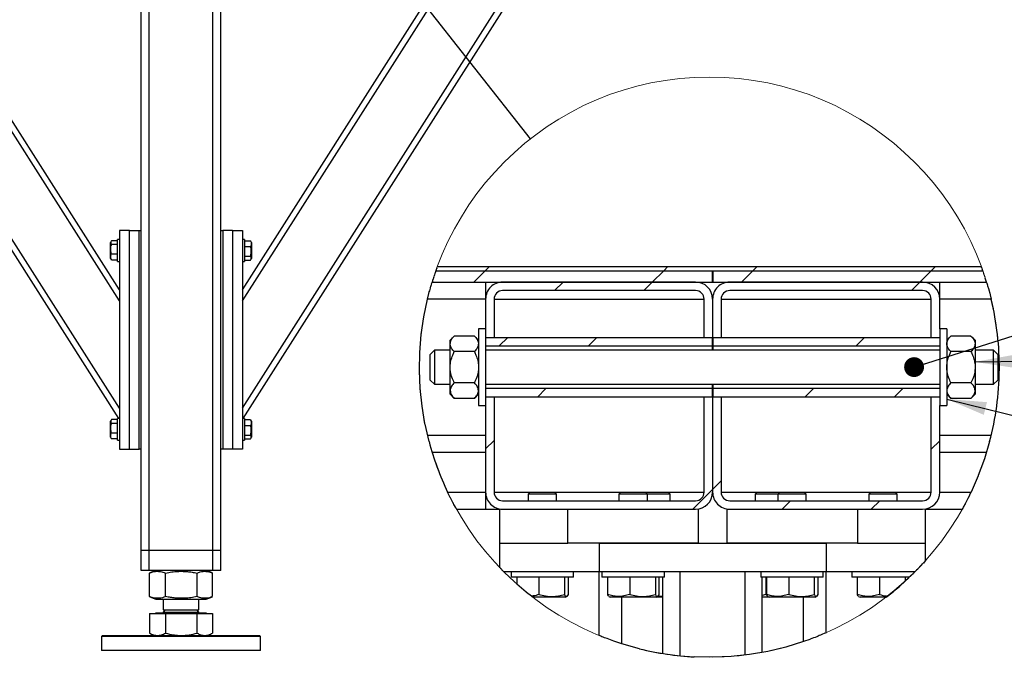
# Model space of a CAD drawing. Header units: millimetres. Extents: x 5 to 589, y 5 to 415.
# Tile 14 of 115: x 295 to 344, y 170 to 202. Entities that reach past the tile are written whole.
import ezdxf

# ---------------------------------------------------------------- set-up
doc = ezdxf.new("R2010")
doc.units = ezdxf.units.MM
doc.layers.add('NOTES', color=6, linetype='Continuous')
doc.layers.add('TRAIT-FINS', color=9, linetype='Continuous')
doc.layers.add('TRAIT-FORT', color=4, linetype='Continuous', lineweight=25)
doc.dimstyles.new('SLDDIMSTYLE2', dxfattribs={"dimtxt": 0.18, "dimasz": 2, "dimexe": 0, "dimexo": 0.0625, "dimgap": 0, "dimtad": 0, "dimtih": 1, "dimtoh": 1, "dimdec": 0, "dimrnd": 1e-09, "dimzin": 0, "dimdsep": 46, "dimtxsty": 'Standard', "dimblk1": 'NONE', "dimblk2": 'NONE', "dimsah": 1, "dimcen": 0.09, "dimadec": 0, "dimazin": 0, "dimtfac": 2, "dimtdec": 0, "dimtofl": 0, "dimtmove": 0, "dimatfit": 3, "dimldrblk": 'NONE', "dimfxl": 1, "dimfrac": 2, "dimtolj": 1, "dimtzin": 0, "dimarcsym": 0})
doc.dimstyles.new('SLDDIMSTYLE3', dxfattribs={"dimtxt": 0.18, "dimasz": 1, "dimexe": 0, "dimexo": 0.0625, "dimgap": 0, "dimtad": 0, "dimtih": 1, "dimtoh": 1, "dimdec": 0, "dimrnd": 1e-09, "dimzin": 0, "dimdsep": 46, "dimtxsty": 'Standard', "dimblk1": 'DOT', "dimblk2": 'DOT', "dimsah": 1, "dimcen": 0.09, "dimadec": 0, "dimazin": 0, "dimtfac": 1, "dimtdec": 0, "dimtofl": 0, "dimtmove": 0, "dimatfit": 3, "dimldrblk": 'DOT', "dimfxl": 1, "dimfrac": 2, "dimtolj": 1, "dimtzin": 0, "dimarcsym": 0})
doc.dimstyles.new('SLDDIMSTYLE4', dxfattribs={"dimtxt": 0.18, "dimasz": 2, "dimexe": 0, "dimexo": 0.0625, "dimgap": 0, "dimtad": 0, "dimtih": 1, "dimtoh": 1, "dimdec": 0, "dimrnd": 1e-09, "dimzin": 0, "dimdsep": 46, "dimtxsty": 'Standard', "dimsah": 1, "dimcen": 0.09, "dimadec": 0, "dimazin": 0, "dimtfac": 2, "dimtdec": 0, "dimtofl": 0, "dimtmove": 0, "dimatfit": 3, "dimfxl": 1, "dimfrac": 2, "dimtolj": 1, "dimtzin": 0, "dimarcsym": 0})

# ---------------------------------------------------------------- blocks, each defined once
blk = doc.blocks.new('_NONE')
blk = doc.blocks.new('SW_HATCH_0')
at = {"layer": 'TRAIT-FINS', "color": 0}
for p, q in [((-3.919, 0.571), (-4.49, 0)), ((-3.704, 0.786), (-3.919, 0.571)), ((5.062, 0.571), (4.49, 0)), ((5.276, 0.786), (5.062, 0.571)), ((9.552, 0.571), (8.98, 0)), ((9.766, 0.786), (9.552, 0.571)), ((18.532, 0.571), (17.961, 0)), ((18.746, 0.786), (18.532, 0.571)), ((0, 0), (-0.429, -0.429)), ((4.49, 0), (4.062, -0.429)), ((17.961, 0), (17.532, -0.429)), ((-2.786, -2.786), (-3.214, -3.214)), ((1.704, -2.786), (1.276, -3.214)), ((15.175, -2.786), (14.746, -3.214)), ((-0.867, -5.357), (-1.296, -5.786)), ((12.603, -5.357), (12.175, -5.786)), ((17.093, -5.357), (16.665, -5.786)), ((-3.473, -7.964), (-3.902, -8.392)), ((18.955, -7.986), (18.527, -8.414)), ((7.955, -10.005), (7.527, -10.434)), ((7.527, -10.434), (6.532, -11.429)), ((11.451, -11), (11.022, -11.429)), ((15.941, -11), (15.512, -11.429))]:
    blk.add_line(p, q, dxfattribs=at)
blk = doc.blocks.new('_DOT')
at = {"color": 0, "linetype": 'ByBlock', "lineweight": -2}
blk.add_line((-0.5, 0), (-1, 0), dxfattribs=at)
at = {"color": 0, "linetype": 'ByBlock', "const_width": 0.5}
blk.add_lwpolyline([(-0.25, 0, 1), (0.25, 0, 1)], format="xyb", close=True, dxfattribs=at)

msp = doc.modelspace()

# ---------------------------------------------------------------- linework, layer by layer
at = {"color": 7, "linetype": 'Continuous', "lineweight": 18}
msp.add_circle((329.61583, 184.1299), 14.59676, dxfattribs=at)
at = {"layer": 'TRAIT-FORT', "color": 4, "linetype": 'Continuous', "lineweight": 25}
for p, q in [((299.92029, 187.462), (282.71324, 214.50157)), ((299.92029, 188.02078), (283.06886, 214.50157)), ((306.12022, 182.06036), (326.76469, 214.50157)), ((306.12022, 187.462), (323.32727, 214.50157)), ((306.12022, 188.02078), (322.97164, 214.50157)), ((306.15207, 181.55158), (327.07025, 214.42301)), ((299.88843, 181.55158), (279.20667, 214.05158)), ((299.92029, 182.06036), (279.552, 214.0677)), ((301.02025, 174.90158), (301.02025, 213.37629)), ((301.42023, 174.90158), (301.42023, 213.23104)), ((304.62028, 174.90158), (304.62028, 213.26926)), ((305.02025, 191.00158), (305.02025, 213.42557)), ((299.92029, 191.00158), (299.92029, 180.00157)), ((300.4203, 191.00158), (299.92029, 191.00158)), ((300.4203, 180.00157), (300.4203, 191.00158)), ((300.4203, 191.00158), (300.92031, 191.00158)), ((300.92031, 180.00157), (300.92031, 191.00158)), ((300.92031, 191.00158), (301.02025, 191.00158)), ((305.02025, 180.00157), (305.02025, 191.00158)), ((305.02025, 191.00158), (305.12029, 191.00158)), ((305.12029, 191.00158), (305.12029, 180.00157)), ((305.6203, 191.00158), (305.12029, 191.00158)), ((305.6203, 191.00158), (305.6203, 180.00157)), ((305.6203, 191.00158), (306.12022, 191.00158)), ((306.12022, 191.00158), (306.12022, 180.00157)), ((299.5041, 190.4639), (299.47025, 190.40532)), ((299.47025, 189.59782), (299.47025, 190.40532)), ((299.82025, 190.48858), (299.52051, 190.48858)), ((299.92029, 190.55157), (299.82025, 190.55157)), ((299.82025, 189.45158), (299.82025, 190.55157)), ((306.22026, 190.55157), (306.12022, 190.55157)), ((306.22026, 190.55157), (306.22026, 190.21225)), ((306.22026, 190.48858), (306.52, 190.48858)), ((306.52, 190.48858), (306.53478, 190.46297)), ((306.57026, 190.40532), (306.5364, 190.4639)), ((306.57026, 190.40532), (306.57026, 189.95171)), ((299.82025, 190.29756), (299.52051, 190.29756)), ((306.22026, 190.21225), (306.22026, 189.45158)), ((306.22026, 190.19258), (306.52, 190.19258)), ((306.57026, 189.95171), (306.57026, 189.59782)), ((299.47025, 189.59782), (299.5041, 189.53924)), ((299.52051, 189.51459), (299.50572, 189.5402)), ((299.82025, 189.81056), (299.52051, 189.81056)), ((299.82025, 189.51459), (299.52051, 189.51459)), ((299.82025, 189.45158), (299.92029, 189.45158)), ((306.12022, 189.45158), (306.22026, 189.45158)), ((306.22026, 189.70559), (306.52, 189.70559)), ((306.22026, 189.51459), (306.52, 189.51459)), ((306.5364, 189.53924), (306.57026, 189.59782)), ((315.85109, 188.98218), (343.38067, 188.98218)), ((315.85109, 188.98218), (329.78155, 188.98218)), ((315.92875, 189.19649), (315.92204, 189.1787)), ((315.92875, 189.19649), (315.92861, 189.19649)), ((315.92875, 189.19649), (343.30325, 189.19649)), ((329.78155, 188.41079), (329.78155, 188.98218)), ((329.78427, 188.98218), (329.78427, 188.41079)), ((329.78427, 188.98218), (343.38067, 188.98218)), ((343.38067, 188.98218), (343.38077, 188.98218)), ((343.3959, 188.93912), (343.38067, 188.98218)), ((315.66264, 188.41079), (329.78155, 188.41079)), ((315.68372, 188.47884), (315.67344, 188.44576)), ((315.70412, 188.54361), (315.68559, 188.48485)), ((318.35299, 188.41079), (318.35299, 187.55365)), ((328.92433, 188.41079), (319.20993, 188.41079)), ((329.78427, 188.41079), (343.56923, 188.41079)), ((340.35289, 188.41079), (330.63849, 188.41079)), ((341.21011, 187.55365), (341.21011, 188.41079)), ((343.56923, 188.41079), (343.57491, 188.39221)), ((343.58707, 188.3523), (343.61602, 188.25534)), ((328.92433, 187.98219), (319.20993, 187.98219)), ((340.35289, 187.98219), (330.63849, 187.98219)), ((315.24265, 186.66886), (315.42763, 187.55354)), ((318.35299, 187.55365), (315.42766, 187.55365)), ((315.42773, 187.55396), (315.49953, 187.83843)), ((318.35299, 187.55365), (318.35299, 186.05365)), ((318.78132, 187.55365), (318.78132, 185.62504)), ((318.78132, 187.55365), (329.35294, 187.55365)), ((329.35294, 185.62504), (329.35294, 187.55365)), ((329.78155, 187.55365), (329.78155, 185.62504)), ((330.21016, 187.55365), (330.21016, 185.62504)), ((330.21016, 187.55365), (340.7815, 187.55365)), ((340.7815, 185.62504), (340.7815, 187.55365)), ((341.21011, 186.05365), (341.21011, 187.55365)), ((343.8041, 187.55365), (341.21011, 187.55365)), ((343.75274, 187.75999), (343.8041, 187.55365)), ((343.80421, 187.55365), (343.8041, 187.55365)), ((315.11268, 185.77349), (315.24217, 186.66622)), ((318.35299, 186.05365), (317.99577, 186.05365)), ((317.99577, 186.05365), (317.99577, 182.19652)), ((318.35299, 186.05365), (318.35299, 182.19652)), ((341.56706, 186.05365), (341.21011, 186.05365)), ((341.21011, 186.05365), (341.21011, 182.19652)), ((341.56706, 186.05365), (341.56706, 182.19652)), ((316.77725, 185.69214), (316.56716, 185.4822)), ((316.56716, 185.30039), (316.56716, 185.4822)), ((317.78569, 185.69214), (316.77725, 185.69214)), ((317.99577, 185.4822), (317.78569, 185.69214)), ((318.35299, 185.62504), (329.77991, 185.62504)), ((318.35299, 185.62504), (318.78132, 185.62504)), ((329.35294, 185.62504), (329.78155, 185.62504)), ((329.77991, 185.1965), (329.77991, 185.62504)), ((329.78155, 185.62504), (330.21016, 185.62504)), ((329.78155, 184.9822), (329.78155, 185.62504)), ((329.78291, 185.62504), (341.21011, 185.62504)), ((329.78291, 185.62504), (329.78291, 185.1965)), ((340.7815, 185.62504), (341.21011, 185.62504)), ((341.77714, 185.69214), (341.56706, 185.4822)), ((342.78585, 185.69214), (341.77714, 185.69214)), ((342.99566, 185.4822), (342.78585, 185.69214)), ((342.99566, 185.4822), (342.99566, 185.30039)), ((315.78134, 184.9822), (315.56717, 184.76789)), ((316.56716, 184.9822), (315.78134, 184.9822)), ((315.78134, 184.9822), (315.78134, 183.2679)), ((316.56716, 184.12505), (316.56716, 185.30039)), ((317.78569, 184.90863), (316.77725, 184.90863)), ((318.35299, 185.1965), (329.77991, 185.1965)), ((341.21011, 184.9822), (318.35299, 184.9822)), ((329.77991, 184.9822), (329.77991, 185.1965)), ((329.78291, 185.1965), (329.78291, 184.9822)), ((329.78291, 185.1965), (341.21011, 185.1965)), ((342.78585, 184.90863), (341.77714, 184.90863)), ((342.99566, 185.30039), (342.99566, 184.12505)), ((343.92427, 184.9822), (342.99566, 184.9822)), ((344.13871, 184.76789), (343.92427, 184.9822)), ((343.92427, 183.2679), (343.92427, 184.9822)), ((315.56717, 183.48221), (315.56717, 184.76789)), ((344.13871, 184.76789), (344.13871, 183.48221)), ((315.05818, 183.06036), (315.0202, 183.96011)), ((316.56716, 182.94971), (316.56716, 184.12505)), ((342.99566, 184.12505), (342.99566, 182.94971)), ((315.56717, 183.48221), (315.78134, 183.2679)), ((343.92427, 183.2679), (344.13871, 183.48221)), ((315.15212, 182.16031), (315.05821, 183.05964)), ((315.78134, 183.2679), (316.56716, 183.2679)), ((316.56716, 182.7679), (316.56716, 182.94971)), ((317.78569, 183.34154), (316.77725, 183.34154)), ((318.35299, 183.2679), (341.21011, 183.2679)), ((329.77991, 183.0536), (318.35299, 183.0536)), ((329.77991, 183.0536), (329.77991, 183.2679)), ((329.77991, 182.62506), (329.77991, 183.0536)), ((329.78155, 182.62506), (329.78155, 183.2679)), ((329.78291, 183.2679), (329.78291, 183.0536)), ((341.21011, 183.0536), (329.78291, 183.0536)), ((329.78291, 183.0536), (329.78291, 182.62506)), ((342.78585, 183.34154), (341.77714, 183.34154)), ((342.99566, 183.2679), (343.92427, 183.2679)), ((342.99566, 182.94971), (342.99566, 182.7679)), ((316.56716, 182.7679), (316.77725, 182.55796)), ((317.78569, 182.55796), (316.77725, 182.55796)), ((317.78569, 182.55796), (317.99577, 182.7679)), ((329.77991, 182.62506), (318.35299, 182.62506)), ((318.78132, 182.62506), (318.35299, 182.62506)), ((318.78132, 182.62506), (318.78132, 177.83931)), ((329.78155, 182.62506), (329.35294, 182.62506)), ((329.35294, 177.83931), (329.35294, 182.62506)), ((329.78155, 182.62506), (329.78155, 177.83931)), ((330.21016, 182.62506), (329.78155, 182.62506)), ((341.21011, 182.62506), (329.78291, 182.62506)), ((330.21016, 182.62506), (330.21016, 177.83931)), ((340.7815, 177.83931), (340.7815, 182.62506)), ((341.21011, 182.62506), (340.7815, 182.62506)), ((341.56706, 182.7679), (341.77714, 182.55796)), ((342.78585, 182.55796), (341.77714, 182.55796)), ((342.78585, 182.55796), (342.99566, 182.7679)), ((315.3014, 181.26911), (315.15229, 182.15902)), ((317.99577, 182.19652), (318.35299, 182.19652)), ((318.35299, 182.19652), (318.35299, 177.83931)), ((341.21011, 182.19652), (341.56706, 182.19652)), ((341.21011, 177.83931), (341.21011, 182.19652)), ((299.5041, 181.46391), (299.47025, 181.40533)), ((299.47025, 180.59783), (299.47025, 181.40533)), ((299.82025, 181.48856), (299.52051, 181.48856)), ((299.92029, 181.55158), (299.82025, 181.55158)), ((299.82025, 180.45159), (299.82025, 181.55158)), ((306.22026, 181.55158), (306.12022, 181.55158)), ((306.22026, 181.55158), (306.22026, 181.21226)), ((306.22026, 181.48856), (306.52, 181.48856)), ((306.52, 181.48856), (306.53478, 181.46296)), ((306.57026, 181.40533), (306.5364, 181.46391)), ((306.57026, 181.40533), (306.57026, 180.95172)), ((299.82025, 181.29757), (299.52051, 181.29757)), ((306.22026, 181.21226), (306.22026, 180.45159)), ((306.22026, 181.19259), (306.52, 181.19259)), ((306.57026, 180.95172), (306.57026, 180.59783)), ((315.50555, 180.38887), (315.30229, 181.26469)), ((299.47025, 180.59783), (299.5041, 180.53925)), ((299.52051, 180.51458), (299.50572, 180.54018)), ((299.82025, 180.81057), (299.52051, 180.81057)), ((299.82025, 180.51458), (299.52051, 180.51458)), ((299.82025, 180.45159), (299.92029, 180.45159)), ((306.12022, 180.45159), (306.22026, 180.45159)), ((306.22026, 180.7056), (306.52, 180.7056)), ((306.22026, 180.51458), (306.52, 180.51458)), ((306.5364, 180.53925), (306.57026, 180.59783)), ((318.35299, 180.69645), (315.42766, 180.69645)), ((343.8041, 180.69645), (341.21011, 180.69645)), ((299.92029, 180.00157), (300.4203, 180.00157)), ((300.4203, 180.00157), (300.92031, 180.00157)), ((301.02025, 180.00157), (300.92031, 180.00157)), ((305.02025, 174.90158), (305.02025, 180.00157)), ((305.12029, 180.00157), (305.02025, 180.00157)), ((305.6203, 180.00157), (305.12029, 180.00157)), ((306.12022, 180.00157), (305.6203, 180.00157)), ((343.72515, 180.38448), (343.46769, 179.5217)), ((318.35299, 179.83937), (315.6626, 179.83937)), ((343.56923, 179.83937), (341.21011, 179.83937)), ((343.46507, 179.5138), (343.1552, 178.67069)), ((343.15312, 178.66549), (342.7912, 177.84221)), ((316.4421, 177.83931), (316.44203, 177.83931)), ((316.57544, 177.56699), (316.4421, 177.83931)), ((316.4421, 177.83931), (318.35299, 177.83931)), ((316.70248, 177.32026), (316.58559, 177.54689)), ((318.35299, 177.83931), (318.35299, 176.98223)), ((318.78132, 177.83931), (320.59576, 177.83931)), ((320.59576, 177.83931), (320.49576, 177.73931)), ((320.49576, 177.73931), (320.49576, 177.41077)), ((321.92436, 177.73931), (320.49576, 177.73931)), ((320.59576, 177.83931), (321.82436, 177.83931)), ((321.92436, 177.73931), (321.82436, 177.83931)), ((321.82436, 177.83931), (325.16713, 177.83931)), ((321.92436, 177.41077), (321.92436, 177.73931)), ((325.16713, 177.83931), (325.06713, 177.73931)), ((325.06713, 177.73931), (325.06713, 177.41077)), ((326.49573, 177.73931), (325.06713, 177.73931)), ((325.16713, 177.83931), (326.39573, 177.83931)), ((326.49573, 177.73931), (326.39573, 177.83931)), ((326.39573, 177.83931), (327.53851, 177.83931)), ((326.49573, 177.41077), (326.49573, 177.73931)), ((327.63851, 177.73931), (326.49573, 177.73931)), ((327.63851, 177.73931), (327.53851, 177.83931)), ((327.53851, 177.83931), (329.35294, 177.83931)), ((327.63851, 177.41077), (327.63851, 177.73931)), ((330.21016, 177.83931), (332.02432, 177.83931)), ((332.02432, 177.83931), (331.92432, 177.73931)), ((331.92432, 177.73931), (331.92432, 177.41077)), ((333.06709, 177.73931), (331.92432, 177.73931)), ((332.02432, 177.83931), (333.16709, 177.83931)), ((333.16709, 177.83931), (333.06709, 177.73931)), ((333.06709, 177.73931), (333.06709, 177.41077)), ((334.4957, 177.73931), (333.06709, 177.73931)), ((333.16709, 177.83931), (334.3957, 177.83931)), ((334.4957, 177.73931), (334.3957, 177.83931)), ((334.3957, 177.83931), (337.73846, 177.83931)), ((334.4957, 177.41077), (334.4957, 177.73931)), ((337.73846, 177.83931), (337.63846, 177.73931)), ((337.63846, 177.73931), (337.63846, 177.41077)), ((339.06707, 177.73931), (337.63846, 177.73931)), ((337.73846, 177.83931), (338.96707, 177.83931)), ((339.06707, 177.73931), (338.96707, 177.83931)), ((338.96707, 177.83931), (340.7815, 177.83931)), ((339.06707, 177.41077), (339.06707, 177.73931)), ((341.21011, 177.83931), (342.78984, 177.83931)), ((342.6319, 177.51851), (342.49614, 177.25758)), ((342.78623, 177.83176), (342.64048, 177.53545)), ((316.88634, 176.98223), (318.35299, 176.98223)), ((318.35299, 176.98223), (319.06715, 176.98223)), ((319.06715, 175.26794), (319.06715, 176.98223)), ((319.20993, 177.41077), (328.92433, 177.41077)), ((319.20993, 176.98223), (328.92433, 176.98223)), ((322.49575, 175.26794), (322.49575, 176.98223)), ((329.06711, 175.26794), (329.06711, 176.98223)), ((330.49571, 176.98223), (330.49571, 175.26794)), ((330.63849, 177.41077), (340.35289, 177.41077)), ((330.63849, 176.98223), (340.35289, 176.98223)), ((337.06708, 176.98223), (337.06708, 175.26794)), ((340.49567, 176.98223), (342.34553, 176.98223)), ((340.49567, 175.26794), (340.49567, 176.98223)), ((319.06715, 174.0362), (319.06715, 175.26794)), ((319.06715, 175.26794), (322.49575, 175.26794)), ((329.06711, 175.26794), (322.49575, 175.26794)), ((324.06713, 175.26794), (324.06713, 173.83933)), ((324.06713, 175.26794), (335.49569, 175.26794)), ((337.06708, 175.26794), (330.49571, 175.26794)), ((335.49569, 175.26794), (335.49569, 173.83933)), ((337.06708, 175.26794), (340.49567, 175.26794)), ((340.49567, 174.3941), (340.49567, 175.26794)), ((301.42023, 174.90158), (301.02025, 174.90158)), ((301.02025, 173.90158), (301.02025, 174.90158)), ((304.62028, 174.90158), (301.42023, 174.90158)), ((301.42023, 173.90158), (301.42023, 174.90158)), ((305.02025, 174.90158), (304.62028, 174.90158)), ((304.62028, 173.90158), (304.62028, 174.90158)), ((305.02025, 173.90158), (305.02025, 174.90158)), ((319.06715, 174.03618), (319.06715, 174.0362)), ((319.07867, 174.02416), (319.06715, 174.0362)), ((340.10276, 173.9718), (340.04131, 173.90872)), ((340.49567, 174.394), (340.49567, 174.3941)), ((301.42023, 173.90158), (301.02025, 173.90158)), ((304.62028, 173.90158), (301.42023, 173.90158)), ((301.44473, 173.7741), (301.43262, 173.76976)), ((301.43262, 172.58339), (301.43262, 173.76976)), ((301.75878, 173.90158), (301.44349, 173.77417)), ((302.24315, 172.58339), (302.24315, 173.76976)), ((303.83073, 172.58339), (303.83073, 173.76976)), ((304.5971, 173.77417), (304.28172, 173.90158)), ((304.60788, 172.58339), (304.60788, 173.76976)), ((305.02025, 173.90158), (304.62028, 173.90158)), ((319.25901, 173.83933), (324.06713, 173.83933)), ((319.63854, 173.83933), (319.63854, 173.55364)), ((319.75843, 173.55364), (319.63854, 173.55364)), ((322.78158, 173.55364), (319.75843, 173.55364)), ((319.91838, 173.55364), (319.91838, 173.21545)), ((321.0369, 173.55364), (321.0369, 172.69717)), ((322.32845, 173.55364), (322.32845, 172.69717)), ((322.50147, 173.55364), (322.50147, 172.69717)), ((322.78158, 173.55364), (322.78158, 173.83933)), ((324.06713, 170.62422), (324.06713, 173.83933)), ((324.06713, 173.83933), (335.49569, 173.83933)), ((324.20991, 173.83933), (324.20991, 173.55364)), ((324.3298, 173.55364), (324.20991, 173.55364)), ((327.35295, 173.55364), (324.3298, 173.55364)), ((324.48975, 173.55364), (324.48975, 172.69717)), ((325.60827, 173.55364), (325.60827, 172.69717)), ((326.89982, 173.55364), (326.89982, 172.69717)), ((327.07311, 173.55364), (327.07311, 172.69717)), ((327.28156, 169.71633), (327.28156, 173.55364)), ((327.35295, 173.55364), (327.35295, 173.83933)), ((328.1385, 169.60338), (328.1385, 173.83933)), ((331.42432, 169.64086), (331.42432, 173.83933)), ((332.21015, 173.83933), (332.21015, 173.55364)), ((332.32977, 173.55364), (332.21015, 173.55364)), ((332.28154, 169.77386), (332.28154, 173.55364)), ((335.35291, 173.55364), (332.32977, 173.55364)), ((332.46546, 173.55364), (332.46546, 172.69717)), ((332.48998, 173.55364), (332.48998, 172.69717)), ((333.60823, 173.55364), (333.60823, 172.69717)), ((334.89978, 173.55364), (334.89978, 172.69717)), ((335.07308, 173.55364), (335.07308, 172.69717)), ((335.35291, 173.55364), (335.35291, 173.83933)), ((335.49569, 170.76503), (335.49569, 173.83933)), ((335.49569, 173.83933), (339.97278, 173.83933)), ((336.78152, 173.83933), (336.78152, 173.55364)), ((336.90141, 173.55364), (336.78152, 173.55364)), ((339.68096, 173.55364), (336.90141, 173.55364)), ((337.06135, 173.55364), (337.06135, 172.69717)), ((338.1796, 173.55364), (338.1796, 172.69717)), ((339.47142, 173.55364), (339.47142, 173.35791)), ((339.47916, 173.36499), (339.64445, 173.5189)), ((339.64445, 173.55364), (339.64445, 173.5189)), ((339.64445, 173.5189), (339.64445, 173.51888)), ((339.6811, 173.55364), (339.68096, 173.55364)), ((339.91073, 173.77713), (339.8876, 173.75418)), ((339.92428, 173.79065), (339.92428, 173.83933)), ((340.03859, 173.90595), (339.97278, 173.83933)), ((339.97285, 173.83933), (339.97278, 173.83933)), ((320.15989, 173.00546), (319.92304, 173.2113)), ((320.4026, 172.80354), (320.16078, 173.0047)), ((301.43262, 172.58339), (301.44473, 172.57924)), ((301.44349, 172.57898), (301.75878, 172.45157)), ((304.28172, 172.45157), (304.5971, 172.57898)), ((320.65761, 172.60071), (320.41078, 172.7969)), ((320.65761, 172.60071), (320.69838, 172.56914)), ((322.3636, 172.55364), (320.71847, 172.55364)), ((322.3636, 172.55364), (322.43362, 172.59411)), ((324.55787, 172.59411), (324.62789, 172.55364)), ((326.93497, 172.55364), (324.62789, 172.55364)), ((325.20991, 170.20927), (325.20991, 172.55364)), ((326.93497, 172.55364), (327.00499, 172.59411)), ((327.28156, 172.55364), (326.93497, 172.55364)), ((332.46546, 172.69717), (332.28154, 172.64533)), ((332.62786, 172.55364), (332.28154, 172.55364)), ((332.46546, 172.69717), (332.49298, 172.69043)), ((332.55783, 172.59411), (332.62786, 172.55364)), ((334.93493, 172.55364), (332.62786, 172.55364)), ((334.35292, 170.31843), (334.35292, 172.55364)), ((334.93493, 172.55364), (335.00523, 172.59411)), ((337.1292, 172.59411), (337.19923, 172.55364)), ((338.51339, 172.55364), (337.19923, 172.55364)), ((338.51526, 172.5551), (338.58015, 172.60535)), ((338.58015, 172.60535), (338.88018, 172.84518)), ((338.58015, 172.60535), (338.58022, 172.60534)), ((301.75878, 172.45157), (302.4028, 172.45157)), ((302.12022, 172.45157), (302.12022, 171.90983)), ((302.4028, 172.45157), (304.28172, 172.45157)), ((303.92028, 171.90983), (303.92028, 172.45157)), ((301.43262, 171.74158), (301.43262, 170.74938)), ((301.43262, 171.74158), (302.24315, 171.74158)), ((301.74247, 171.75157), (301.74247, 171.74158)), ((304.29803, 171.75157), (301.74247, 171.75157)), ((302.22856, 171.90983), (302.12022, 171.80157)), ((302.12022, 171.90983), (303.92028, 171.90983)), ((302.12022, 171.80157), (303.92028, 171.80157)), ((302.24315, 171.74158), (302.24315, 170.74938)), ((302.24315, 171.74158), (303.83073, 171.74158)), ((303.92028, 171.80157), (303.81204, 171.90983)), ((303.83073, 170.74938), (303.83073, 171.74158)), ((303.83073, 171.74158), (304.60788, 171.74158)), ((304.29803, 171.74158), (304.29803, 171.75157)), ((304.60788, 171.74158), (304.60788, 170.74938)), ((299.07028, 170.62657), (299.0203, 170.57657)), ((299.0203, 170.57657), (299.0203, 169.87658)), ((307.0203, 170.57657), (299.0203, 170.57657)), ((299.07028, 170.62657), (306.97023, 170.62657)), ((301.4434, 170.74437), (301.43262, 170.74938)), ((301.44283, 170.74342), (301.64529, 170.62657)), ((304.39531, 170.62657), (304.59768, 170.74342)), ((307.0203, 170.57657), (306.97023, 170.62657)), ((307.0203, 169.87658), (307.0203, 170.57657)), ((324.06713, 170.62421), (324.06713, 170.62422)), ((335.43077, 170.73664), (335.28016, 170.67222)), ((335.49569, 170.76503), (335.46044, 170.74956)), ((335.49569, 170.76502), (335.49569, 170.76503)), ((326.10449, 169.95707), (325.21083, 170.20898)), ((334.67468, 170.43305), (334.35292, 170.31843)), ((334.35292, 170.31842), (334.35292, 170.31843)), ((306.65504, 169.87658), (299.0203, 169.87658)), ((307.0203, 169.87658), (306.65504, 169.87658)), ((331.6436, 169.66993), (330.71969, 169.5702)), ((332.55964, 169.82832), (331.64373, 169.66995))]:
    msp.add_line(p, q, dxfattribs=at)
at = {"layer": 'TRAIT-FORT', "color": 4, "linetype": 'Continuous', "lineweight": 25, "flags": 128}
for points in [[(315.80102, 188.83786), (315.77779, 188.76883), (315.76015, 188.71632)], [(315.84993, 188.97886), (315.8263, 188.9112), (315.80283, 188.84318)], [(315.87074, 189.03745), (315.87016, 189.03586), (315.86063, 189.00902), (315.85286, 188.98718)], [(315.89418, 189.10259), (315.88951, 189.08947), (315.88413, 189.07482)], [(343.33319, 189.11493), (343.33272, 189.11624), (343.32291, 189.14301), (343.3131, 189.16978), (343.30809, 189.18343)], [(343.38067, 188.98218), (343.37113, 189.00902), (343.3616, 189.03586), (343.35206, 189.0627), (343.34985, 189.06895)], [(343.45063, 188.77939), (343.42999, 188.84008), (343.41524, 188.8833)], [(315.74728, 188.67723), (315.73066, 188.62598), (315.70961, 188.5609)], [(343.49378, 188.64918), (343.47795, 188.69744), (343.45955, 188.75286)], [(315.02013, 183.96874), (315.03829, 184.86953), (315.11227, 185.76991)], [(319.12407, 173.97702), (319.11484, 173.98661), (319.09948, 174.00249)], [(340.49567, 174.3941), (340.43191, 174.32325), (340.38695, 174.27379)], [(319.22352, 173.87519), (319.21075, 173.88824), (319.20012, 173.89897)], [(338.88767, 172.85133), (339.18096, 173.09908), (339.46659, 173.3535)], [(334.35292, 170.31843), (333.46409, 170.0448), (332.56039, 169.82847)], [(330.7186, 169.57011), (329.79027, 169.52947), (328.86156, 169.54791)]]:
    msp.add_lwpolyline(points, dxfattribs=at)
at = {"layer": 'TRAIT-FORT', "color": 4, "linetype": 'Continuous', "lineweight": 25}
for centre, radius, start, end in [((319.21003, 187.55376), 0.85704, 90.006271, 180.007391), ((328.92404, 187.55329), 0.8575, 0.023702, 89.980851), ((330.63859, 187.55376), 0.85704, 90.006271, 180.007391), ((340.35261, 187.55329), 0.8575, 0.023702, 89.980851), ((325.04748, 182.68629), 19.38621, 17.174786, 17.79165), ((319.21008, 187.55343), 0.42875, 90.019151, 179.971743), ((328.92419, 187.55343), 0.42875, 0.028257, 89.980849), ((330.63844, 187.5539), 0.42829, 89.993386, 180.033943), ((340.35275, 187.55343), 0.42875, 0.028257, 89.980849), ((329.61721, 184.12487), 14.59536, 359.374401, 13.587045), ((329.6042, 184.12665), 14.60841, 345.162813, 359.359456), ((329.62432, 184.12848), 14.60564, 194.865044, 205.505531), ((319.20991, 177.83916), 0.85692, 179.989389, 270.001503), ((319.21008, 177.83953), 0.42875, 180.028257, 269.980849), ((328.92419, 177.83953), 0.42875, 270.019151, 359.971743), ((328.92416, 177.83962), 0.85739, 270.011375, 359.979518), ((330.63847, 177.83916), 0.85692, 179.989389, 270.001503), ((330.63844, 177.83906), 0.42829, 179.966057, 270.006614), ((340.35275, 177.83953), 0.42875, 270.019151, 359.971743), ((340.35272, 177.83962), 0.85739, 270.011375, 359.979518), ((329.45891, 184.27317), 14.81248, 315.971642, 317.313216), ((302.07027, 171.80158), 0.05, 270, 360), ((303.97027, 171.80158), 0.05, 180, 270), ((329.61622, 184.12714), 14.59874, 256.085094, 267.029087)]:
    msp.add_arc(centre, radius, start, end, dxfattribs=at)
for points, knots in [([(299.52051, 190.48858), (299.50952, 190.47199), (299.48731, 190.43845), (299.47928, 190.38884), (299.4911, 190.34136), (299.51064, 190.31225), (299.52051, 190.29756)], [0, 0, 0, 0, 0.264721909, 0.535204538, 0.765494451, 1, 1, 1, 1]), ([(306.52, 190.48858), (306.53098, 190.46289), (306.55318, 190.411), (306.56123, 190.33398), (306.54939, 190.26042), (306.52986, 190.21534), (306.52, 190.19258)], [0, 0, 0, 0, 0.26479782, 0.53496076, 0.76524442, 1, 1, 1, 1]), ([(299.52051, 189.81056), (299.50533, 189.87252), (299.48023, 189.975), (299.48251, 190.12362), (299.49991, 190.22366), (299.51593, 190.28114), (299.52051, 190.29756)], [0, 0, 0, 0, 0.3855289, 0.63762347, 0.89649642, 1, 1, 1, 1]), ([(306.52, 189.70559), (306.53524, 189.76755), (306.56044, 189.87002), (306.55796, 190.01865), (306.5406, 190.11866), (306.52457, 190.17616), (306.52, 190.19258)], [0, 0, 0, 0, 0.38556807, 0.6376664, 0.89654164, 1, 1, 1, 1]), ([(299.52051, 189.51459), (299.50952, 189.54029), (299.4873, 189.59226), (299.47928, 189.6691), (299.49111, 189.74276), (299.51064, 189.78782), (299.52051, 189.81056)], [0, 0, 0, 0, 0.26447696, 0.53495046, 0.76526766, 1, 1, 1, 1]), ([(306.52, 189.51459), (306.53098, 189.53118), (306.55321, 189.56473), (306.56122, 189.61428), (306.54939, 189.66186), (306.52986, 189.69092), (306.52, 189.70559)], [0, 0, 0, 0, 0.26436429, 0.53485189, 0.76516459, 1, 1, 1, 1]), ([(315.63406, 188.31667), (315.64216, 188.34315), (315.65069, 188.37107), (315.65904, 188.39904), (315.65947, 188.40048)], [0, 0, 0, 0, 0.94835041, 1, 1, 1, 1]), ([(315.5032, 187.8524), (315.52573, 187.9359), (315.56453, 188.07974), (315.60636, 188.22272), (315.62391, 188.28269)], [0, 0, 0, 0, 0.58055139, 1, 1, 1, 1]), ([(343.62498, 188.22486), (343.6434, 188.16113), (343.68596, 188.01384), (343.72503, 187.86558), (343.74719, 187.78148)], [0, 0, 0, 0, 0.43271347, 1, 1, 1, 1]), ([(316.56716, 185.30039), (316.58137, 185.37121), (316.61171, 185.52245), (316.71978, 185.63324), (316.77725, 185.69214)], [0, 0, 0, 0, 0.468322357, 1, 1, 1, 1]), ([(317.78569, 185.69214), (317.83378, 185.6404), (317.92566, 185.54155), (317.99135, 185.39767), (317.99502, 185.31684), (317.99577, 185.30039)], [0, 0, 0, 0, 0.466613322, 0.891447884, 1, 1, 1, 1]), ([(341.56706, 185.30039), (341.58138, 185.3712), (341.61195, 185.52232), (341.71981, 185.63321), (341.77714, 185.69214)], [0, 0, 0, 0, 0.46858831, 1, 1, 1, 1]), ([(342.78585, 185.69214), (342.83398, 185.64041), (342.92591, 185.54162), (342.99122, 185.39763), (342.99491, 185.31683), (342.99566, 185.30039)], [0, 0, 0, 0, 0.46671672, 0.89142383, 1, 1, 1, 1]), ([(316.77725, 184.90863), (316.72915, 184.96037), (316.63727, 185.05922), (316.57159, 185.2031), (316.56791, 185.28393), (316.56716, 185.30039)], [0, 0, 0, 0, 0.466613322, 0.891447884, 1, 1, 1, 1]), ([(316.56716, 184.12505), (316.56727, 184.13824), (316.56818, 184.24711), (316.59778, 184.45469), (316.67904, 184.70231), (316.74946, 184.85025), (316.77725, 184.90863)], [0, 0, 0, 0, 0.04839113, 0.39928234, 0.76296943, 1, 1, 1, 1]), ([(317.99577, 185.30039), (317.98145, 185.22954), (317.95091, 185.07841), (317.84301, 184.96753), (317.78569, 184.90863)], [0, 0, 0, 0, 0.46872005, 1, 1, 1, 1]), ([(317.78569, 184.90863), (317.81347, 184.85025), (317.88253, 184.70518), (317.96436, 184.45787), (317.99472, 184.25029), (317.99566, 184.13824), (317.99577, 184.12505)], [0, 0, 0, 0, 0.23703351, 0.58905037, 0.95160827, 1, 1, 1, 1]), ([(341.77714, 184.90863), (341.72904, 184.96037), (341.63716, 185.05922), (341.57148, 185.2031), (341.5678, 185.28393), (341.56706, 185.30039)], [0, 0, 0, 0, 0.46661332, 0.89144788, 1, 1, 1, 1]), ([(341.56706, 184.12505), (341.56726, 184.13824), (341.56898, 184.24708), (341.59727, 184.45472), (341.67899, 184.70231), (341.74937, 184.85025), (341.77714, 184.90863)], [0, 0, 0, 0, 0.04839869, 0.39925965, 0.76296049, 1, 1, 1, 1]), ([(342.99566, 185.30039), (342.98145, 185.22954), (342.95113, 185.07836), (342.8432, 184.96753), (342.78585, 184.90863)], [0, 0, 0, 0, 0.46862999, 1, 1, 1, 1]), ([(342.78585, 184.90863), (342.81365, 184.85026), (342.88273, 184.70522), (342.96416, 184.45781), (342.99461, 184.25029), (342.99555, 184.13824), (342.99566, 184.12505)], [0, 0, 0, 0, 0.23705799, 0.58900793, 0.95160327, 1, 1, 1, 1]), ([(316.77725, 183.34154), (316.73494, 183.4333), (316.65716, 183.60199), (316.58191, 183.8662), (316.57212, 184.038), (316.56716, 184.12505)], [0, 0, 0, 0, 0.370445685, 0.681018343, 1, 1, 1, 1]), ([(317.99577, 184.12505), (317.99094, 184.04048), (317.98114, 183.86874), (317.90691, 183.60417), (317.82804, 183.43329), (317.78569, 183.34154)], [0, 0, 0, 0, 0.30999877, 0.62953743, 1, 1, 1, 1]), ([(341.77714, 183.34154), (341.73478, 183.43329), (341.65694, 183.60194), (341.58222, 183.86626), (341.57216, 184.03801), (341.56706, 184.12505)], [0, 0, 0, 0, 0.37046626, 0.68096914, 1, 1, 1, 1]), ([(342.99566, 184.12505), (342.99095, 184.04048), (342.98138, 183.86872), (342.90705, 183.60418), (342.82819, 183.43329), (342.78585, 183.34154)], [0, 0, 0, 0, 0.30997765, 0.62952609, 1, 1, 1, 1]), ([(316.77725, 183.34154), (316.72916, 183.28977), (316.63731, 183.1909), (316.57157, 183.04702), (316.56791, 182.96619), (316.56716, 182.94971)], [0, 0, 0, 0, 0.46667015, 0.89131198, 1, 1, 1, 1]), ([(316.56716, 182.94971), (316.58137, 182.87889), (316.61171, 182.72765), (316.71978, 182.61686), (316.77725, 182.55796)], [0, 0, 0, 0, 0.468322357, 1, 1, 1, 1]), ([(317.99577, 182.94971), (317.98145, 183.02055), (317.95089, 183.1717), (317.84301, 183.28261), (317.78569, 183.34154)], [0, 0, 0, 0, 0.46866497, 1, 1, 1, 1]), ([(317.78569, 182.55796), (317.83378, 182.60973), (317.92562, 182.7086), (317.99135, 182.85245), (317.99502, 182.93326), (317.99577, 182.94971)], [0, 0, 0, 0, 0.466739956, 0.891445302, 1, 1, 1, 1]), ([(341.77714, 183.34154), (341.72905, 183.28977), (341.6372, 183.1909), (341.57146, 183.04702), (341.5678, 182.96619), (341.56706, 182.94971)], [0, 0, 0, 0, 0.466670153, 0.891311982, 1, 1, 1, 1]), ([(341.56706, 182.94971), (341.58138, 182.8789), (341.61195, 182.72778), (341.71981, 182.61689), (341.77714, 182.55796)], [0, 0, 0, 0, 0.46858831, 1, 1, 1, 1]), ([(342.99566, 182.94971), (342.98145, 183.02056), (342.95111, 183.17175), (342.8432, 183.28262), (342.78585, 183.34154)], [0, 0, 0, 0, 0.46857491, 1, 1, 1, 1]), ([(342.78585, 182.55796), (342.83398, 182.60971), (342.92587, 182.70853), (342.99123, 182.85249), (342.99491, 182.93326), (342.99566, 182.94971)], [0, 0, 0, 0, 0.46684341, 0.89142124, 1, 1, 1, 1]), ([(299.52051, 181.48856), (299.50952, 181.47198), (299.48731, 181.43847), (299.47928, 181.38886), (299.49109, 181.34134), (299.51064, 181.31224), (299.52051, 181.29757)], [0, 0, 0, 0, 0.26470844, 0.53519588, 0.76550845, 1, 1, 1, 1]), ([(306.52, 181.48856), (306.53098, 181.46289), (306.55318, 181.41101), (306.56122, 181.33399), (306.5494, 181.2604), (306.52986, 181.21534), (306.52, 181.19259)], [0, 0, 0, 0, 0.26477694, 0.53494732, 0.76526608, 1, 1, 1, 1]), ([(299.52051, 180.81057), (299.50533, 180.87253), (299.48023, 180.975), (299.48251, 181.12362), (299.49991, 181.22366), (299.51593, 181.28115), (299.52051, 181.29757)], [0, 0, 0, 0, 0.38552916, 0.63757636, 0.89649636, 1, 1, 1, 1]), ([(306.52, 180.7056), (306.53524, 180.76755), (306.56044, 180.87002), (306.55796, 181.01866), (306.5406, 181.11867), (306.52457, 181.17617), (306.52, 181.19259)], [0, 0, 0, 0, 0.38556807, 0.6376664, 0.89654164, 1, 1, 1, 1]), ([(299.52051, 180.51458), (299.50952, 180.54028), (299.4873, 180.59227), (299.47928, 180.66911), (299.49111, 180.74274), (299.51064, 180.78782), (299.52051, 180.81057)], [0, 0, 0, 0, 0.264497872, 0.534963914, 0.765246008, 1, 1, 1, 1]), ([(306.52, 180.51458), (306.53098, 180.53117), (306.55321, 180.56474), (306.56122, 180.6143), (306.54939, 180.66183), (306.52986, 180.69091), (306.52, 180.7056)], [0, 0, 0, 0, 0.26437779, 0.53486058, 0.76515063, 1, 1, 1, 1]), ([(316.8627, 177.02457), (316.84269, 177.06081), (316.79235, 177.15195), (316.74326, 177.24376), (316.71369, 177.29907)], [0, 0, 0, 0, 0.397603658, 1, 1, 1, 1]), ([(342.49181, 177.24945), (342.45877, 177.1876), (342.41165, 177.09939), (342.36103, 177.01154), (342.34643, 176.98392), (342.3458, 176.98271)], [0, 0, 0, 0, 0.69176743, 0.98658487, 1, 1, 1, 1]), ([(301.43262, 173.76976), (301.48672, 173.78934), (301.58919, 173.82642), (301.73989, 173.85397), (301.87358, 173.85808), (301.99765, 173.84371), (302.11783, 173.81596), (302.20002, 173.78566), (302.24315, 173.76976)], [0, 0, 0, 0, 0.20208974, 0.38275979, 0.55529866, 0.69297157, 0.83889007, 1, 1, 1, 1]), ([(302.24315, 173.76976), (302.34911, 173.78934), (302.5498, 173.82643), (302.84493, 173.85397), (303.10687, 173.85808), (303.34978, 173.84371), (303.58541, 173.81596), (303.74631, 173.78566), (303.83073, 173.76976)], [0, 0, 0, 0, 0.20203929, 0.38268644, 0.55528061, 0.69295972, 0.83888385, 1, 1, 1, 1]), ([(303.83073, 173.76976), (303.88257, 173.78934), (303.98077, 173.82643), (304.12534, 173.85397), (304.25359, 173.85809), (304.37243, 173.84369), (304.48375, 173.81707), (304.55846, 173.78841), (304.59577, 173.7741)], [0, 0, 0, 0, 0.20526183, 0.38879318, 0.56415481, 0.70400802, 0.85217868, 1, 1, 1, 1]), ([(339.88253, 173.74916), (339.84206, 173.70939), (339.7753, 173.64378), (339.70762, 173.57911), (339.68096, 173.55364)], [0, 0, 0, 0, 0.606088, 1, 1, 1, 1]), ([(302.24315, 172.58339), (302.18905, 172.56381), (302.08658, 172.52673), (301.93588, 172.49918), (301.80219, 172.49508), (301.67812, 172.50943), (301.55795, 172.53723), (301.47575, 172.5675), (301.43262, 172.58339)], [0, 0, 0, 0, 0.202089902, 0.3827601, 0.55529912, 0.692972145, 0.838892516, 1, 1, 1, 1]), ([(303.83073, 172.58339), (303.72474, 172.56381), (303.52402, 172.52673), (303.22886, 172.49918), (302.96692, 172.49508), (302.724, 172.50943), (302.48841, 172.53722), (302.32755, 172.5675), (302.24315, 172.58339)], [0, 0, 0, 0, 0.20209968, 0.38274697, 0.55533982, 0.69301903, 0.83894504, 1, 1, 1, 1]), ([(304.59577, 172.57924), (304.54791, 172.56123), (304.4537, 172.52578), (304.31329, 172.49922), (304.18502, 172.49507), (304.0662, 172.50943), (303.95073, 172.53723), (303.87203, 172.5675), (303.83073, 172.58339)], [0, 0, 0, 0, 0.18946805, 0.37296624, 0.54832441, 0.68817486, 0.83637384, 1, 1, 1, 1]), ([(321.0369, 172.69717), (320.94063, 172.66212), (320.81875, 172.61774), (320.69031, 172.60969), (320.66333, 172.608)], [0, 0, 0, 0, 0.78992372, 1, 1, 1, 1]), ([(321.0369, 172.69717), (321.14884, 172.66583), (321.37473, 172.60258), (321.71139, 172.57929), (322.03298, 172.61339), (322.22925, 172.66904), (322.32845, 172.69717)], [0, 0, 0, 0, 0.26498577, 0.53473288, 0.76485286, 1, 1, 1, 1]), ([(322.50147, 172.69717), (322.48736, 172.65147), (322.46813, 172.58919), (322.37466, 172.59277), (322.35052, 172.64995), (322.33421, 172.68485), (322.32845, 172.69717)], [0, 0, 0, 0, 0.42932863, 0.58504062, 0.85343931, 1, 1, 1, 1]), ([(324.55787, 172.59738), (324.55593, 172.59746), (324.52832, 172.5986), (324.51262, 172.65174), (324.49573, 172.68528), (324.48975, 172.69717)], [0, 0, 0, 0, 0.04642358, 0.66214408, 1, 1, 1, 1]), ([(325.60827, 172.69717), (325.51153, 172.66585), (325.31717, 172.60292), (325.02397, 172.57917), (324.74446, 172.6137), (324.5755, 172.66907), (324.48975, 172.69717)], [0, 0, 0, 0, 0.266056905, 0.534507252, 0.763752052, 1, 1, 1, 1]), ([(325.60827, 172.69717), (325.7203, 172.66583), (325.94629, 172.60261), (326.28295, 172.57927), (326.60443, 172.61342), (326.80062, 172.66904), (326.89982, 172.69717)], [0, 0, 0, 0, 0.26518856, 0.53493695, 0.76485175, 1, 1, 1, 1]), ([(327.07311, 172.69717), (327.05901, 172.65151), (327.03976, 172.58919), (326.94608, 172.59266), (326.92227, 172.65011), (326.90569, 172.68486), (326.89982, 172.69717)], [0, 0, 0, 0, 0.42898671, 0.5855311, 0.85315202, 1, 1, 1, 1]), ([(327.01153, 172.63368), (327.03741, 172.6267), (327.12541, 172.60295), (327.21694, 172.60172), (327.28156, 172.60085)], [0, 0, 0, 0, 0.29402768, 1, 1, 1, 1]), ([(332.55783, 172.59738), (332.55599, 172.59746), (332.52845, 172.59875), (332.51247, 172.65156), (332.49585, 172.68527), (332.48998, 172.69717)], [0, 0, 0, 0, 0.04430556, 0.66245554, 1, 1, 1, 1]), ([(333.60823, 172.69717), (333.51149, 172.66585), (333.31714, 172.60292), (333.02394, 172.57918), (332.74451, 172.61367), (332.57564, 172.66907), (332.48998, 172.69717)], [0, 0, 0, 0, 0.26611776, 0.53462951, 0.76392675, 1, 1, 1, 1]), ([(333.60823, 172.69717), (333.72026, 172.66583), (333.94625, 172.60261), (334.28291, 172.57927), (334.6044, 172.61342), (334.80058, 172.66904), (334.89978, 172.69717)], [0, 0, 0, 0, 0.26518856, 0.53493695, 0.76485175, 1, 1, 1, 1]), ([(335.07308, 172.69717), (335.05898, 172.65151), (335.03973, 172.58919), (334.94605, 172.59266), (334.92224, 172.65011), (334.90566, 172.68486), (334.89978, 172.69717)], [0, 0, 0, 0, 0.42898671, 0.5855311, 0.85315202, 1, 1, 1, 1]), ([(337.12947, 172.59738), (337.12754, 172.59746), (337.09988, 172.59861), (337.08383, 172.65156), (337.06722, 172.68527), (337.06135, 172.69717)], [0, 0, 0, 0, 0.0464065, 0.66319758, 1, 1, 1, 1]), ([(338.1796, 172.69717), (338.08286, 172.66585), (337.88851, 172.60293), (337.59539, 172.57916), (337.31599, 172.61374), (337.14711, 172.66907), (337.06135, 172.69717)], [0, 0, 0, 0, 0.26611982, 0.53463365, 0.76369619, 1, 1, 1, 1]), ([(338.1796, 172.69717), (338.29111, 172.66135), (338.41966, 172.62006), (338.55341, 172.61194), (338.57116, 172.61086)], [0, 0, 0, 0, 0.86735459, 1, 1, 1, 1]), ([(301.43262, 170.74938), (301.49845, 170.716), (301.59783, 170.66559), (301.73406, 170.63188), (301.80331, 170.62834), (301.83793, 170.62657)], [0, 0, 0, 0, 0.49515016, 0.74756755, 1, 1, 1, 1]), ([(301.83793, 170.62657), (301.9058, 170.63276), (302.04303, 170.64528), (302.17596, 170.71443), (302.24315, 170.74938)], [0, 0, 0, 0, 0.49458309, 1, 1, 1, 1]), ([(302.24315, 170.74938), (302.37205, 170.716), (302.56662, 170.66562), (302.83359, 170.63187), (302.96912, 170.62834), (303.03689, 170.62657)], [0, 0, 0, 0, 0.49529335, 0.74760295, 1, 1, 1, 1]), ([(303.03689, 170.62657), (303.16991, 170.63276), (303.43889, 170.64529), (303.69917, 170.71443), (303.83073, 170.74938)], [0, 0, 0, 0, 0.49451456, 1, 1, 1, 1]), ([(303.83073, 170.74938), (303.8938, 170.716), (303.989, 170.66561), (304.11984, 170.63187), (304.18612, 170.62834), (304.21926, 170.62657)], [0, 0, 0, 0, 0.49526633, 0.7475822, 1, 1, 1, 1]), ([(304.21926, 170.62657), (304.2844, 170.63276), (304.41612, 170.64528), (304.5435, 170.71443), (304.60788, 170.74938)], [0, 0, 0, 0, 0.49454277, 1, 1, 1, 1]), ([(325.2079, 170.20991), (325.07623, 170.2528), (324.82706, 170.33396), (324.49469, 170.45515), (324.25132, 170.54946), (324.11908, 170.60289), (324.07195, 170.62225), (324.06713, 170.62422)], [0, 0, 0, 0, 0.34217239, 0.64754878, 0.87408654, 0.98714152, 1, 1, 1, 1]), ([(335.27669, 170.67076), (335.19235, 170.63576), (334.99689, 170.55463), (334.7989, 170.47986), (334.68633, 170.43736)], [0, 0, 0, 0, 0.43145552, 1, 1, 1, 1])]:
    msp.add_open_spline(points, degree=3, knots=knots, dxfattribs=at)

# ---------------------------------------------------------------- block references
at = {"layer": 'TRAIT-FINS', "color": 9}
msp.add_blockref('SW_HATCH_0', (322.25491, 188.41077), dxfattribs=at)

# ---------------------------------------------------------------- leaders
at = {"color": 7, "linetype": 'Continuous', "lineweight": 18, "has_arrowhead": 0}
msp.add_leader([(320.60664, 195.6096), (306.11559, 214.08199)], dimstyle='SLDDIMSTYLE2', dxfattribs=at)
at = {"layer": 'NOTES', "color": 211}
for points, dimstyle in [([(339.92112, 184.13226), (371.38365, 194.03322)], 'SLDDIMSTYLE3'), ([(342.96954, 184.39297), (373.52201, 184.85083)], 'SLDDIMSTYLE4'), ([(341.56716, 182.52586), (372.01258, 175.03951)], 'SLDDIMSTYLE4')]:
    msp.add_leader(points, dimstyle=dimstyle, dxfattribs=at)

doc.saveas('drawing.dxf')
